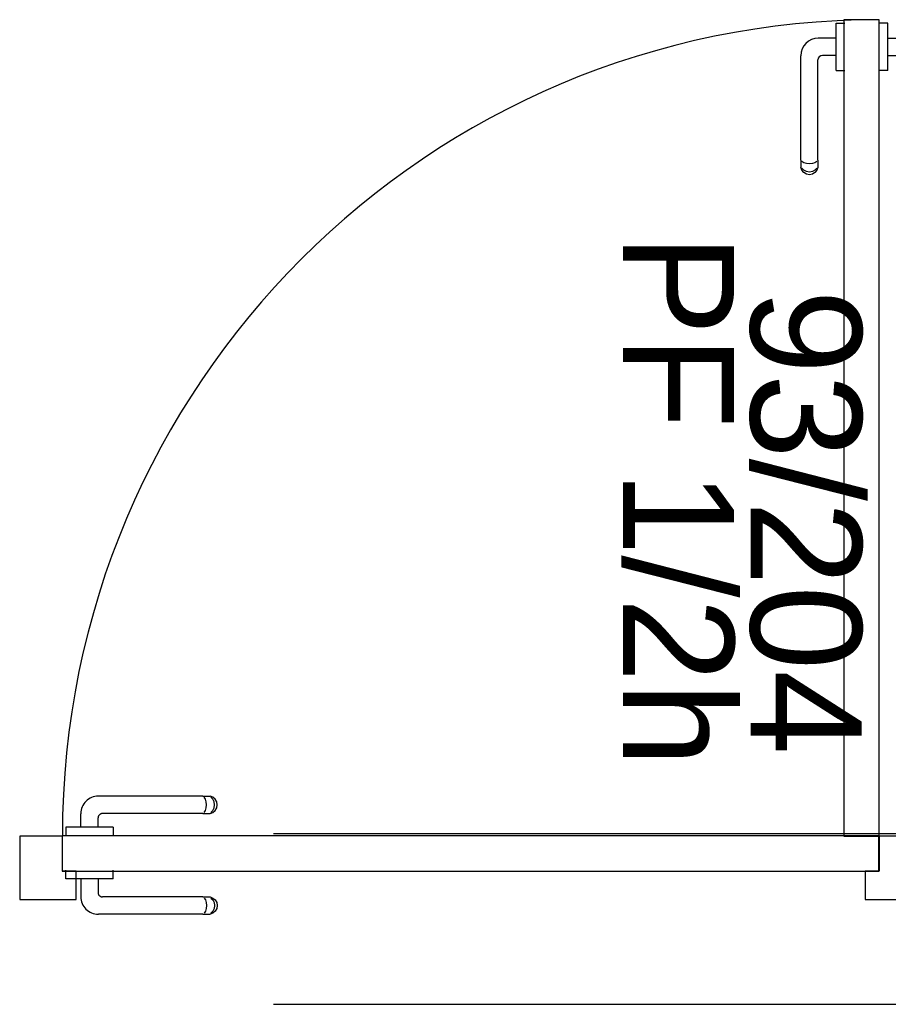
# Model space of a CAD drawing. Header units: millimetres. Extents: x -15 to 127, y -65 to 67.
# Tile 146 of 256: x 38.5808 to 38.6799, y -50.3904 to -50.2781. Entities that reach past the tile are written whole.
import ezdxf

# ---------------------------------------------------------------- set-up
doc = ezdxf.new("R2010")
doc.units = ezdxf.units.MM
doc.header["$MEASUREMENT"] = 0
doc.linetypes.add('PC_DASH_2', pattern=[0.125, 0.05555555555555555, -0.06944444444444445])
doc.linetypes.add('PC_DASH_3', pattern=[0.05555555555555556, 0.02777777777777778, -0.02777777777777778])
doc.layers.add('Calque 5', color=7, linetype='Continuous')
doc.styles.get("Standard").update_dxf_attribs({"font": 'BKANT.TTF'})

# ---------------------------------------------------------------- blocks, each defined once
blk = doc.blocks.new('PD_26775')
at = {"layer": 'Calque 5', "color": 0}
for p, q in [((14.89167296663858, -36.42596249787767), (14.89166295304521, -36.42596249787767)), ((14.89265429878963, -36.42596249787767), (14.89167296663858, -36.42596249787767)), ((14.89266431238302, -36.42596249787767), (14.89265429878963, -36.42596249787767)), ((14.89266431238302, -36.42612554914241), (14.89266431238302, -36.42596249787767)), ((14.89266431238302, -36.42659503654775), (14.89266431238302, -36.42612554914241)), ((14.89266431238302, -36.42731433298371), (14.89266431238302, -36.42659503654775)), ((14.89266431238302, -36.4281966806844), (14.89266431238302, -36.42731433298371)), ((14.89266431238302, -36.42768002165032), (14.89418422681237, -36.42768002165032)), ((14.89266431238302, -36.42913565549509), (14.89266431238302, -36.4281966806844)), ((14.89266431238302, -36.43001800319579), (14.89266431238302, -36.42913565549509)), ((14.89266431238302, -36.42965231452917), (14.89371397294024, -36.42965231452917)), ((14.89266431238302, -36.43073729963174), (14.89266431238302, -36.43001800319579)), ((14.89421465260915, -36.44158097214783), (14.89421465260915, -36.43015299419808)), ((14.89618694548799, -36.44158097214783), (14.89618694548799, -36.42968274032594)), ((14.89167296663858, -36.43136983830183), (14.89166295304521, -36.43136983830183)), ((14.89265429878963, -36.43136983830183), (14.89167296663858, -36.43136983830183)), ((14.89266431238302, -36.43136983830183), (14.89265429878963, -36.43136983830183)), ((14.89266431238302, -36.43120678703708), (14.89266431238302, -36.43073729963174)), ((14.89266431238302, -36.43136983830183), (14.89266431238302, -36.43120678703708)), ((14.89421465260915, -36.44158097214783), (14.89421465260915, -36.44219664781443)), ((14.89433359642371, -36.44175013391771), (14.89455713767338, -36.441888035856)), ((14.89584446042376, -36.441888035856), (14.89606800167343, -36.44175013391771)), ((14.89618694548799, -36.44158097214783), (14.89618694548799, -36.44219664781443)), ((14.89421465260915, -36.44219664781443), (14.89421465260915, -36.44241586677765)), ((14.89421465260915, -36.44241586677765), (14.89433359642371, -36.44274266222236)), ((14.89433359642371, -36.44248964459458), (14.89455713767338, -36.44272849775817)), ((14.89433359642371, -36.44274266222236), (14.89455713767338, -36.44300906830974)), ((14.89455713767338, -36.441888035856), (14.89485831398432, -36.44197804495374)), ((14.89455713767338, -36.44272849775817), (14.89485831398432, -36.44288439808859)), ((14.89485831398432, -36.44197804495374), (14.89520079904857, -36.44200930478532)), ((14.89485831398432, -36.44288439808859), (14.89520079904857, -36.44293854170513)), ((14.89520079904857, -36.44200930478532), (14.89554328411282, -36.44197804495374)), ((14.89520079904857, -36.44293854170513), (14.89554328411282, -36.44288439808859)), ((14.89554328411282, -36.44197804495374), (14.89584446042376, -36.441888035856)), ((14.89554328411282, -36.44288439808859), (14.89584446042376, -36.44272849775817)), ((14.89584446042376, -36.44272849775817), (14.89606800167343, -36.44248964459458)), ((14.89584446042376, -36.44300906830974), (14.89606800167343, -36.44274266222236)), ((14.89606800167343, -36.44274266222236), (14.89618694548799, -36.44241586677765)), ((14.89618694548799, -36.44219664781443), (14.89618694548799, -36.44241586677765)), ((14.89455713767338, -36.44300906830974), (14.89485831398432, -36.44318295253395)), ((14.89485831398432, -36.44318295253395), (14.89520079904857, -36.44324334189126)), ((14.89520079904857, -36.44324334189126), (14.89554328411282, -36.44318295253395)), ((14.89554328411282, -36.44318295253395), (14.89584446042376, -36.44300906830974))]:
    blk.add_line(p, q, dxfattribs=at)
for centre, radius in [((14.89418422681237, -36.42968274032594), 0.002002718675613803), ((14.89371397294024, -36.43015299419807), 0.0005006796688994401)]:
    blk.add_arc(centre, radius, 0, 90, dxfattribs=at)
blk = doc.blocks.new('PD_26776')
at = {"layer": 'Calque 5', "color": 0}
for p, q in [((14.88675619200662, -36.42612554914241), (14.88675619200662, -36.42596249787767)), ((14.88675619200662, -36.42596249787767), (14.88676620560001, -36.42596249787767)), ((14.88676620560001, -36.42596249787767), (14.88774753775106, -36.42596249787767)), ((14.88774753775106, -36.42596249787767), (14.88775755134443, -36.42596249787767)), ((14.88675619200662, -36.42659503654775), (14.88675619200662, -36.42612554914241)), ((14.88675619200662, -36.42731433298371), (14.88675619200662, -36.42659503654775)), ((14.88675619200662, -36.42768002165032), (14.88472483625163, -36.42768002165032)), ((14.88675619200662, -36.4281966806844), (14.88675619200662, -36.42731433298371)), ((14.88675619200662, -36.42913565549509), (14.88675619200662, -36.4281966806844)), ((14.88675619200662, -36.43001800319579), (14.88675619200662, -36.42913565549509)), ((14.882722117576, -36.44158097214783), (14.882722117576, -36.42968274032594)), ((14.88469441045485, -36.44158097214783), (14.88469441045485, -36.43015299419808)), ((14.88675619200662, -36.42965231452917), (14.88519509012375, -36.42965231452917)), ((14.88675619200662, -36.43073729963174), (14.88675619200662, -36.43001800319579)), ((14.88675619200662, -36.43120678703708), (14.88675619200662, -36.43073729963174)), ((14.88675619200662, -36.43136983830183), (14.88675619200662, -36.43120678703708)), ((14.88675619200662, -36.43136983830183), (14.88676620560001, -36.43136983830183)), ((14.88676620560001, -36.43136983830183), (14.88774753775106, -36.43136983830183)), ((14.88774753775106, -36.43136983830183), (14.88775755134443, -36.43136983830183)), ((14.882722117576, -36.44158097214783), (14.882722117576, -36.44219664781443)), ((14.88306460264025, -36.441888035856), (14.88284106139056, -36.44175013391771)), ((14.88457546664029, -36.44175013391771), (14.88435192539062, -36.441888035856)), ((14.88469441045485, -36.44158097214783), (14.88469441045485, -36.44219664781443)), ((14.882722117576, -36.44219664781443), (14.882722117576, -36.44241586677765)), ((14.88284106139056, -36.44274266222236), (14.882722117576, -36.44241586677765)), ((14.88306460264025, -36.44272849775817), (14.88284106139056, -36.44248964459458)), ((14.88306460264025, -36.44300906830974), (14.88284106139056, -36.44274266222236)), ((14.88336577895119, -36.44197804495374), (14.88306460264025, -36.441888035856)), ((14.88336577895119, -36.44288439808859), (14.88306460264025, -36.44272849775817)), ((14.88370826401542, -36.44200930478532), (14.88336577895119, -36.44197804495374)), ((14.88370826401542, -36.44293854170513), (14.88336577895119, -36.44288439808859)), ((14.88405074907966, -36.44197804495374), (14.88370826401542, -36.44200930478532)), ((14.88405074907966, -36.44288439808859), (14.88370826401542, -36.44293854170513)), ((14.88435192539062, -36.441888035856), (14.88405074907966, -36.44197804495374)), ((14.88435192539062, -36.44272849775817), (14.88405074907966, -36.44288439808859)), ((14.88457546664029, -36.44248964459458), (14.88435192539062, -36.44272849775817)), ((14.88457546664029, -36.44274266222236), (14.88435192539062, -36.44300906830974)), ((14.88469441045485, -36.44241586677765), (14.88457546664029, -36.44274266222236)), ((14.88469441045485, -36.44219664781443), (14.88469441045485, -36.44241586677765)), ((14.88336577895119, -36.44318295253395), (14.88306460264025, -36.44300906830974)), ((14.88370826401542, -36.44324334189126), (14.88336577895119, -36.44318295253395)), ((14.88405074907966, -36.44318295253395), (14.88370826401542, -36.44324334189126)), ((14.88435192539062, -36.44300906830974), (14.88405074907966, -36.44318295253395))]:
    blk.add_line(p, q, dxfattribs=at)
for centre, radius in [((14.88472483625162, -36.42968274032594), 0.002002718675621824), ((14.88519509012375, -36.43015299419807), 0.0005006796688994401)]:
    blk.add_arc(centre, radius, 90, 180, dxfattribs=at)
blk = doc.blocks.new('PD_26774')
at = {"layer": 'Calque 5'}
for name in ['PD_26776', 'PD_26775']:
    blk.add_blockref(name, (0, 0), dxfattribs=at)
blk = doc.blocks.new('PD_26779')
at = {"layer": 'Calque 5', "color": 0, "linetype": 'PC_DASH_3'}
for p, q in [((14.81453879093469, -36.51412725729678), (14.8026405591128, -36.51412725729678)), ((14.81453879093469, -36.51412725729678), (14.81515446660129, -36.51412725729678)), ((14.81484585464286, -36.51446974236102), (14.81470795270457, -36.51424620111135)), ((14.8149358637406, -36.51477091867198), (14.81484585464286, -36.51446974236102)), ((14.81496712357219, -36.51511340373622), (14.8149358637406, -36.51477091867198)), ((14.81515446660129, -36.51412725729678), (14.81537368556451, -36.51412725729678)), ((14.81570048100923, -36.51424620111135), (14.81537368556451, -36.51412725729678)), ((14.81568631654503, -36.51446974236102), (14.81544746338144, -36.51424620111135)), ((14.81584221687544, -36.51477091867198), (14.81568631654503, -36.51446974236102)), ((14.8159668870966, -36.51446974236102), (14.81570048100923, -36.51424620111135)), ((14.81589636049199, -36.51511340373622), (14.81584221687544, -36.51477091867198)), ((14.81614077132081, -36.51477091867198), (14.8159668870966, -36.51446974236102)), ((14.81620116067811, -36.51511340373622), (14.81614077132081, -36.51477091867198)), ((14.81470795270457, -36.51598060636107), (14.81484585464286, -36.5157570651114)), ((14.81484585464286, -36.5157570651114), (14.8149358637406, -36.51545588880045)), ((14.8149358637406, -36.51545588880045), (14.81496712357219, -36.51511340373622)), ((14.81544746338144, -36.51598060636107), (14.81568631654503, -36.5157570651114)), ((14.81568631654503, -36.5157570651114), (14.81584221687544, -36.51545588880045)), ((14.81570048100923, -36.51598060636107), (14.8159668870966, -36.5157570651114)), ((14.81584221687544, -36.51545588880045), (14.81589636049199, -36.51511340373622)), ((14.8159668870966, -36.5157570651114), (14.81614077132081, -36.51545588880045)), ((14.81614077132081, -36.51545588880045), (14.81620116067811, -36.51511340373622)), ((14.80063784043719, -36.51764989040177), (14.80063784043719, -36.51612997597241)), ((14.80261013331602, -36.51764989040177), (14.80261013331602, -36.51660022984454)), ((14.81453879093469, -36.51609955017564), (14.80311081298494, -36.51609955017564)), ((14.81453879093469, -36.51609955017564), (14.81515446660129, -36.51609955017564)), ((14.81515446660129, -36.51609955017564), (14.81537368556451, -36.51609955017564)), ((14.81537368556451, -36.51609955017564), (14.81570048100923, -36.51598060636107)), ((14.79908336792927, -36.51764989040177), (14.79892031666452, -36.51764989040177)), ((14.79892031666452, -36.51764989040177), (14.79892031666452, -36.51765990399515)), ((14.79892031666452, -36.51765990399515), (14.79892031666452, -36.5186412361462)), ((14.79955285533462, -36.51764989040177), (14.79908336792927, -36.51764989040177)), ((14.80027215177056, -36.51764989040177), (14.79955285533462, -36.51764989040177)), ((14.80115449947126, -36.51764989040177), (14.80027215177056, -36.51764989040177)), ((14.80209347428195, -36.51764989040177), (14.80115449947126, -36.51764989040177)), ((14.80297582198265, -36.51764989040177), (14.80209347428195, -36.51764989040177)), ((14.8036951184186, -36.51764989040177), (14.80297582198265, -36.51764989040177)), ((14.80416460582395, -36.51764989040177), (14.8036951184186, -36.51764989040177)), ((14.80432765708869, -36.51764989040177), (14.80416460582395, -36.51764989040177)), ((14.80432765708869, -36.51764989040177), (14.80432765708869, -36.51765990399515)), ((14.80432765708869, -36.51765990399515), (14.80432765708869, -36.5186412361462)), ((14.79892031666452, -36.5186412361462), (14.79892031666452, -36.51865124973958)), ((14.80432765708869, -36.5186412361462), (14.80432765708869, -36.51865124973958))]:
    blk.add_line(p, q, dxfattribs=at)
for centre, radius in [((14.8026405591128, -36.5161299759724), 0.002002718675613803), ((14.80311081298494, -36.51660022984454), 0.0005006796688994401)]:
    blk.add_arc(centre, radius, 90, 180, dxfattribs=at)
blk = doc.blocks.new('PD_26780')
at = {"layer": 'Calque 5', "color": 0, "linetype": 'PC_DASH_3'}
for p, q in [((14.79892031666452, -36.52256666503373), (14.79892031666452, -36.52255665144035)), ((14.79892031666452, -36.52354799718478), (14.79892031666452, -36.52256666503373)), ((14.80432765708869, -36.52256666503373), (14.80432765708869, -36.52255665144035)), ((14.80432765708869, -36.52354799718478), (14.80432765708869, -36.52256666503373)), ((14.79892031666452, -36.52355801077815), (14.79892031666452, -36.52354799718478)), ((14.79908336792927, -36.52355801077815), (14.79892031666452, -36.52355801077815)), ((14.79955285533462, -36.52355801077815), (14.79908336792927, -36.52355801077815)), ((14.80027215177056, -36.52355801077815), (14.79955285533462, -36.52355801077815)), ((14.80115449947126, -36.52355801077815), (14.80027215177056, -36.52355801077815)), ((14.80063784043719, -36.52355801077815), (14.80063784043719, -36.52558936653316)), ((14.80209347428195, -36.52355801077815), (14.80115449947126, -36.52355801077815)), ((14.80297582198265, -36.52355801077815), (14.80209347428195, -36.52355801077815)), ((14.80261013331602, -36.52355801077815), (14.80261013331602, -36.52511911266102)), ((14.8036951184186, -36.52355801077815), (14.80297582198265, -36.52355801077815)), ((14.80416460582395, -36.52355801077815), (14.8036951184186, -36.52355801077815)), ((14.80432765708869, -36.52355801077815), (14.80416460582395, -36.52355801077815)), ((14.80432765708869, -36.52355801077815), (14.80432765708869, -36.52354799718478)), ((14.81453879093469, -36.52561979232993), (14.80311081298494, -36.52561979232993)), ((14.81453879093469, -36.52561979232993), (14.81515446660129, -36.52561979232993)), ((14.81470795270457, -36.5257387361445), (14.81484585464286, -36.52596227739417)), ((14.81484585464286, -36.52596227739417), (14.8149358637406, -36.52626345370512)), ((14.81515446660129, -36.52561979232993), (14.81537368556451, -36.52561979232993)), ((14.81537368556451, -36.52561979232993), (14.81570048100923, -36.5257387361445)), ((14.81544746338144, -36.5257387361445), (14.81568631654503, -36.52596227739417)), ((14.81568631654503, -36.52596227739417), (14.81584221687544, -36.52626345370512)), ((14.81570048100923, -36.5257387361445), (14.8159668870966, -36.52596227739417)), ((14.8159668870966, -36.52596227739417), (14.81614077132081, -36.52626345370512)), ((14.8149358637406, -36.52694842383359), (14.81484585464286, -36.52724960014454)), ((14.8149358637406, -36.52626345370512), (14.81496712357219, -36.52660593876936)), ((14.81496712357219, -36.52660593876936), (14.8149358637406, -36.52694842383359)), ((14.81584221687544, -36.52694842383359), (14.81568631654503, -36.52724960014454)), ((14.81584221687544, -36.52626345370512), (14.81589636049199, -36.52660593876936)), ((14.81589636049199, -36.52660593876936), (14.81584221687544, -36.52694842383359)), ((14.81614077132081, -36.52694842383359), (14.8159668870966, -36.52724960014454)), ((14.81614077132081, -36.52626345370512), (14.81620116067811, -36.52660593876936)), ((14.81620116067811, -36.52660593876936), (14.81614077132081, -36.52694842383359)), ((14.81453879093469, -36.52759208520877), (14.8026405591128, -36.52759208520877)), ((14.81453879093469, -36.52759208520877), (14.81515446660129, -36.52759208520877)), ((14.81484585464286, -36.52724960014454), (14.81470795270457, -36.52747314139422)), ((14.81515446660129, -36.52759208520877), (14.81537368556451, -36.52759208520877)), ((14.81570048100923, -36.52747314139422), (14.81537368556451, -36.52759208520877)), ((14.81568631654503, -36.52724960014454), (14.81544746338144, -36.52747314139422)), ((14.8159668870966, -36.52724960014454), (14.81570048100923, -36.52747314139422))]:
    blk.add_line(p, q, dxfattribs=at)
for centre, radius in [((14.8026405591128, -36.52558936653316), 0.002002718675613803), ((14.80311081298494, -36.52511911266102), 0.0005006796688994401)]:
    blk.add_arc(centre, radius, 180, 270, dxfattribs=at)
blk = doc.blocks.new('PD_26778')
at = {"layer": 'Calque 5'}
for name in ['PD_26779', 'PD_26780']:
    blk.add_blockref(name, (0, 0), dxfattribs=at)
blk = doc.blocks.new('PD_26777')
at = {"layer": 'Calque 5', "color": 0, "linetype": 'PC_DASH_3'}
blk.add_lwpolyline([(14.79852170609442, -36.51865257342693), (14.79852170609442, -36.52265801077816), (14.89164812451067, -36.52265801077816), (14.89164812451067, -36.51865257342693), (14.79852170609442, -36.51865257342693)], dxfattribs=at)
at = {"layer": 'Calque 5'}
blk.add_blockref('PD_26778', (0, 0), dxfattribs=at)
blk = doc.blocks.new('PD_26773')
at = {"layer": 'Calque 5', "color": 0}
for points in [[(14.89166162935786, -36.42556388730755), (14.88765619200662, -36.42556388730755), (14.88765619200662, -36.51869030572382), (14.89166162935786, -36.51869030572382), (14.89166162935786, -36.42556388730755)], [(14.79367927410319, -36.52590009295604), (14.80012486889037, -36.52590009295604), (14.80012486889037, -36.52269574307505), (14.7985352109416, -36.52269574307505), (14.7985352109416, -36.51869030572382), (14.79367927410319, -36.51869030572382), (14.79367927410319, -36.52590009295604)], [(14.89166162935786, -36.52269574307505), (14.89007197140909, -36.52269574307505), (14.89007197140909, -36.52590009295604), (14.8966684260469, -36.52590009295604), (14.8966684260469, -36.51869030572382), (14.89166162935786, -36.51869030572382), (14.89166162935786, -36.52269574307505)]]:
    blk.add_lwpolyline(points, dxfattribs=at)
blk.add_arc((14.89166162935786, -36.51869030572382), 0.09312641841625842, 90, 180, dxfattribs=at)
at = {"layer": 'Calque 5'}
for name in ['PD_26774', 'PD_26777']:
    blk.add_blockref(name, (0, 0), dxfattribs=at)
blk = doc.blocks.new('PD_28118')
at = {"layer": 'Calque 5', "color": 0}
for p, q in [((14.89167296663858, -36.42596249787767), (14.89166295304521, -36.42596249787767)), ((14.89265429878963, -36.42596249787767), (14.89167296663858, -36.42596249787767)), ((14.89266431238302, -36.42596249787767), (14.89265429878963, -36.42596249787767)), ((14.89266431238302, -36.42612554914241), (14.89266431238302, -36.42596249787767)), ((14.89266431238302, -36.42659503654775), (14.89266431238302, -36.42612554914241)), ((14.89266431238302, -36.42731433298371), (14.89266431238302, -36.42659503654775)), ((14.89266431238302, -36.4281966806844), (14.89266431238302, -36.42731433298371)), ((14.89266431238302, -36.42768002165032), (14.89418422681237, -36.42768002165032)), ((14.89266431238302, -36.42913565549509), (14.89266431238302, -36.4281966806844)), ((14.89266431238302, -36.43001800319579), (14.89266431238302, -36.42913565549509)), ((14.89266431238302, -36.42965231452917), (14.89371397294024, -36.42965231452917)), ((14.89266431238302, -36.43073729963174), (14.89266431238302, -36.43001800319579)), ((14.89421465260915, -36.44158097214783), (14.89421465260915, -36.43015299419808)), ((14.89618694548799, -36.44158097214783), (14.89618694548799, -36.42968274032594)), ((14.89167296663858, -36.43136983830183), (14.89166295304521, -36.43136983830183)), ((14.89265429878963, -36.43136983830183), (14.89167296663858, -36.43136983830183)), ((14.89266431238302, -36.43136983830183), (14.89265429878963, -36.43136983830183)), ((14.89266431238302, -36.43120678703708), (14.89266431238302, -36.43073729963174)), ((14.89266431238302, -36.43136983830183), (14.89266431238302, -36.43120678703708)), ((14.89421465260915, -36.44158097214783), (14.89421465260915, -36.44219664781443)), ((14.89433359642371, -36.44175013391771), (14.89455713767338, -36.441888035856)), ((14.89584446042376, -36.441888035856), (14.89606800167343, -36.44175013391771)), ((14.89618694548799, -36.44158097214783), (14.89618694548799, -36.44219664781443)), ((14.89421465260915, -36.44219664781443), (14.89421465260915, -36.44241586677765)), ((14.89421465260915, -36.44241586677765), (14.89433359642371, -36.44274266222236)), ((14.89433359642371, -36.44248964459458), (14.89455713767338, -36.44272849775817)), ((14.89433359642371, -36.44274266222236), (14.89455713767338, -36.44300906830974)), ((14.89455713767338, -36.441888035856), (14.89485831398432, -36.44197804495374)), ((14.89455713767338, -36.44272849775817), (14.89485831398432, -36.44288439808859)), ((14.89485831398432, -36.44197804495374), (14.89520079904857, -36.44200930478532)), ((14.89485831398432, -36.44288439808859), (14.89520079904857, -36.44293854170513)), ((14.89520079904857, -36.44200930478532), (14.89554328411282, -36.44197804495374)), ((14.89520079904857, -36.44293854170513), (14.89554328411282, -36.44288439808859)), ((14.89554328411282, -36.44197804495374), (14.89584446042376, -36.441888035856)), ((14.89554328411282, -36.44288439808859), (14.89584446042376, -36.44272849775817)), ((14.89584446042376, -36.44272849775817), (14.89606800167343, -36.44248964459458)), ((14.89584446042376, -36.44300906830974), (14.89606800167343, -36.44274266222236)), ((14.89606800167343, -36.44274266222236), (14.89618694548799, -36.44241586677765)), ((14.89618694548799, -36.44219664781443), (14.89618694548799, -36.44241586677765)), ((14.89455713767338, -36.44300906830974), (14.89485831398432, -36.44318295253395)), ((14.89485831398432, -36.44318295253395), (14.89520079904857, -36.44324334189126)), ((14.89520079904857, -36.44324334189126), (14.89554328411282, -36.44318295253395)), ((14.89554328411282, -36.44318295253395), (14.89584446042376, -36.44300906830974))]:
    blk.add_line(p, q, dxfattribs=at)
for centre, radius in [((14.89418422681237, -36.42968274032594), 0.002002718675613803), ((14.89371397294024, -36.43015299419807), 0.0005006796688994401)]:
    blk.add_arc(centre, radius, 0, 90, dxfattribs=at)
blk = doc.blocks.new('PD_28119')
at = {"layer": 'Calque 5', "color": 0}
for p, q in [((14.88675619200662, -36.42612554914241), (14.88675619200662, -36.42596249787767)), ((14.88675619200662, -36.42596249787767), (14.88676620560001, -36.42596249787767)), ((14.88676620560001, -36.42596249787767), (14.88774753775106, -36.42596249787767)), ((14.88774753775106, -36.42596249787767), (14.88775755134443, -36.42596249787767)), ((14.88675619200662, -36.42659503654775), (14.88675619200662, -36.42612554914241)), ((14.88675619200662, -36.42731433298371), (14.88675619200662, -36.42659503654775)), ((14.88675619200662, -36.42768002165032), (14.88472483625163, -36.42768002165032)), ((14.88675619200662, -36.4281966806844), (14.88675619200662, -36.42731433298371)), ((14.88675619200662, -36.42913565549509), (14.88675619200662, -36.4281966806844)), ((14.88675619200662, -36.43001800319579), (14.88675619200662, -36.42913565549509)), ((14.882722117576, -36.44158097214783), (14.882722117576, -36.42968274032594)), ((14.88469441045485, -36.44158097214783), (14.88469441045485, -36.43015299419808)), ((14.88675619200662, -36.42965231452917), (14.88519509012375, -36.42965231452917)), ((14.88675619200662, -36.43073729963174), (14.88675619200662, -36.43001800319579)), ((14.88675619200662, -36.43120678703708), (14.88675619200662, -36.43073729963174)), ((14.88675619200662, -36.43136983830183), (14.88675619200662, -36.43120678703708)), ((14.88675619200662, -36.43136983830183), (14.88676620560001, -36.43136983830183)), ((14.88676620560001, -36.43136983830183), (14.88774753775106, -36.43136983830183)), ((14.88774753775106, -36.43136983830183), (14.88775755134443, -36.43136983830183)), ((14.882722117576, -36.44158097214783), (14.882722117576, -36.44219664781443)), ((14.88306460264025, -36.441888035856), (14.88284106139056, -36.44175013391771)), ((14.88457546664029, -36.44175013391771), (14.88435192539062, -36.441888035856)), ((14.88469441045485, -36.44158097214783), (14.88469441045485, -36.44219664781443)), ((14.882722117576, -36.44219664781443), (14.882722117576, -36.44241586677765)), ((14.88284106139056, -36.44274266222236), (14.882722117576, -36.44241586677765)), ((14.88306460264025, -36.44272849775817), (14.88284106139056, -36.44248964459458)), ((14.88306460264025, -36.44300906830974), (14.88284106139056, -36.44274266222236)), ((14.88336577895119, -36.44197804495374), (14.88306460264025, -36.441888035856)), ((14.88336577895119, -36.44288439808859), (14.88306460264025, -36.44272849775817)), ((14.88370826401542, -36.44200930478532), (14.88336577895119, -36.44197804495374)), ((14.88370826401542, -36.44293854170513), (14.88336577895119, -36.44288439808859)), ((14.88405074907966, -36.44197804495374), (14.88370826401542, -36.44200930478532)), ((14.88405074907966, -36.44288439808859), (14.88370826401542, -36.44293854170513)), ((14.88435192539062, -36.441888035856), (14.88405074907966, -36.44197804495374)), ((14.88435192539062, -36.44272849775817), (14.88405074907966, -36.44288439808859)), ((14.88457546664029, -36.44248964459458), (14.88435192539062, -36.44272849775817)), ((14.88457546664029, -36.44274266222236), (14.88435192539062, -36.44300906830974)), ((14.88469441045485, -36.44241586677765), (14.88457546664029, -36.44274266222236)), ((14.88469441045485, -36.44219664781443), (14.88469441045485, -36.44241586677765)), ((14.88336577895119, -36.44318295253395), (14.88306460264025, -36.44300906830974)), ((14.88370826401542, -36.44324334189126), (14.88336577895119, -36.44318295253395)), ((14.88405074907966, -36.44318295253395), (14.88370826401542, -36.44324334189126)), ((14.88435192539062, -36.44300906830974), (14.88405074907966, -36.44318295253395))]:
    blk.add_line(p, q, dxfattribs=at)
for centre, radius in [((14.88472483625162, -36.42968274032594), 0.002002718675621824), ((14.88519509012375, -36.43015299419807), 0.0005006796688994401)]:
    blk.add_arc(centre, radius, 90, 180, dxfattribs=at)
blk = doc.blocks.new('PD_28117')
at = {"layer": 'Calque 5'}
for name in ['PD_28119', 'PD_28118']:
    blk.add_blockref(name, (0, 0), dxfattribs=at)
blk = doc.blocks.new('PD_28122')
at = {"layer": 'Calque 5', "color": 0, "linetype": 'PC_DASH_3'}
for p, q in [((14.81453879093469, -36.51412725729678), (14.8026405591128, -36.51412725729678)), ((14.81453879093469, -36.51412725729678), (14.81515446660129, -36.51412725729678)), ((14.81484585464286, -36.51446974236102), (14.81470795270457, -36.51424620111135)), ((14.8149358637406, -36.51477091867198), (14.81484585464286, -36.51446974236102)), ((14.81496712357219, -36.51511340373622), (14.8149358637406, -36.51477091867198)), ((14.81515446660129, -36.51412725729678), (14.81537368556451, -36.51412725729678)), ((14.81570048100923, -36.51424620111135), (14.81537368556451, -36.51412725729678)), ((14.81568631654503, -36.51446974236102), (14.81544746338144, -36.51424620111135)), ((14.81584221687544, -36.51477091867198), (14.81568631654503, -36.51446974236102)), ((14.8159668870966, -36.51446974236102), (14.81570048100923, -36.51424620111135)), ((14.81589636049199, -36.51511340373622), (14.81584221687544, -36.51477091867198)), ((14.81614077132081, -36.51477091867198), (14.8159668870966, -36.51446974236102)), ((14.81620116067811, -36.51511340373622), (14.81614077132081, -36.51477091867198)), ((14.81470795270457, -36.51598060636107), (14.81484585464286, -36.5157570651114)), ((14.81484585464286, -36.5157570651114), (14.8149358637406, -36.51545588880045)), ((14.8149358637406, -36.51545588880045), (14.81496712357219, -36.51511340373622)), ((14.81544746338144, -36.51598060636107), (14.81568631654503, -36.5157570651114)), ((14.81568631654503, -36.5157570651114), (14.81584221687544, -36.51545588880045)), ((14.81570048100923, -36.51598060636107), (14.8159668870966, -36.5157570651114)), ((14.81584221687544, -36.51545588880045), (14.81589636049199, -36.51511340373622)), ((14.8159668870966, -36.5157570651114), (14.81614077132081, -36.51545588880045)), ((14.81614077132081, -36.51545588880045), (14.81620116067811, -36.51511340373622)), ((14.80063784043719, -36.51764989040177), (14.80063784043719, -36.51612997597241)), ((14.80261013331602, -36.51764989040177), (14.80261013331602, -36.51660022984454)), ((14.81453879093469, -36.51609955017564), (14.80311081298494, -36.51609955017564)), ((14.81453879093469, -36.51609955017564), (14.81515446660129, -36.51609955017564)), ((14.81515446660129, -36.51609955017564), (14.81537368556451, -36.51609955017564)), ((14.81537368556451, -36.51609955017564), (14.81570048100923, -36.51598060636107)), ((14.79908336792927, -36.51764989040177), (14.79892031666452, -36.51764989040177)), ((14.79892031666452, -36.51764989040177), (14.79892031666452, -36.51765990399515)), ((14.79892031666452, -36.51765990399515), (14.79892031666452, -36.5186412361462)), ((14.79955285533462, -36.51764989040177), (14.79908336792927, -36.51764989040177)), ((14.80027215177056, -36.51764989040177), (14.79955285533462, -36.51764989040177)), ((14.80115449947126, -36.51764989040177), (14.80027215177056, -36.51764989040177)), ((14.80209347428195, -36.51764989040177), (14.80115449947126, -36.51764989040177)), ((14.80297582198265, -36.51764989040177), (14.80209347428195, -36.51764989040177)), ((14.8036951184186, -36.51764989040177), (14.80297582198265, -36.51764989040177)), ((14.80416460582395, -36.51764989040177), (14.8036951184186, -36.51764989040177)), ((14.80432765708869, -36.51764989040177), (14.80416460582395, -36.51764989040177)), ((14.80432765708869, -36.51764989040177), (14.80432765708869, -36.51765990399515)), ((14.80432765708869, -36.51765990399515), (14.80432765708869, -36.5186412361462)), ((14.79892031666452, -36.5186412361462), (14.79892031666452, -36.51865124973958)), ((14.80432765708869, -36.5186412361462), (14.80432765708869, -36.51865124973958))]:
    blk.add_line(p, q, dxfattribs=at)
for centre, radius in [((14.8026405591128, -36.5161299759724), 0.002002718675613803), ((14.80311081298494, -36.51660022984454), 0.0005006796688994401)]:
    blk.add_arc(centre, radius, 90, 180, dxfattribs=at)
blk = doc.blocks.new('PD_28123')
at = {"layer": 'Calque 5', "color": 0, "linetype": 'PC_DASH_3'}
for p, q in [((14.79892031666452, -36.52256666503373), (14.79892031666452, -36.52255665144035)), ((14.79892031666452, -36.52354799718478), (14.79892031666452, -36.52256666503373)), ((14.80432765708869, -36.52256666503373), (14.80432765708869, -36.52255665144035)), ((14.80432765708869, -36.52354799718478), (14.80432765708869, -36.52256666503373)), ((14.79892031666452, -36.52355801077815), (14.79892031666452, -36.52354799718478)), ((14.79908336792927, -36.52355801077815), (14.79892031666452, -36.52355801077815)), ((14.79955285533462, -36.52355801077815), (14.79908336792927, -36.52355801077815)), ((14.80027215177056, -36.52355801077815), (14.79955285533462, -36.52355801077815)), ((14.80115449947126, -36.52355801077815), (14.80027215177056, -36.52355801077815)), ((14.80063784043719, -36.52355801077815), (14.80063784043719, -36.52558936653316)), ((14.80209347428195, -36.52355801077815), (14.80115449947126, -36.52355801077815)), ((14.80297582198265, -36.52355801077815), (14.80209347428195, -36.52355801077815)), ((14.80261013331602, -36.52355801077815), (14.80261013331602, -36.52511911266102)), ((14.8036951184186, -36.52355801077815), (14.80297582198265, -36.52355801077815)), ((14.80416460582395, -36.52355801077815), (14.8036951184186, -36.52355801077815)), ((14.80432765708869, -36.52355801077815), (14.80416460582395, -36.52355801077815)), ((14.80432765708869, -36.52355801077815), (14.80432765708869, -36.52354799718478)), ((14.81453879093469, -36.52561979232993), (14.80311081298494, -36.52561979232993)), ((14.81453879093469, -36.52561979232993), (14.81515446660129, -36.52561979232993)), ((14.81470795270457, -36.5257387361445), (14.81484585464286, -36.52596227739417)), ((14.81484585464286, -36.52596227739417), (14.8149358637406, -36.52626345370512)), ((14.81515446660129, -36.52561979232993), (14.81537368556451, -36.52561979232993)), ((14.81537368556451, -36.52561979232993), (14.81570048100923, -36.5257387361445)), ((14.81544746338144, -36.5257387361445), (14.81568631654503, -36.52596227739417)), ((14.81568631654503, -36.52596227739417), (14.81584221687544, -36.52626345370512)), ((14.81570048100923, -36.5257387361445), (14.8159668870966, -36.52596227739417)), ((14.8159668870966, -36.52596227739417), (14.81614077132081, -36.52626345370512)), ((14.8149358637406, -36.52694842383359), (14.81484585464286, -36.52724960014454)), ((14.8149358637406, -36.52626345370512), (14.81496712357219, -36.52660593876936)), ((14.81496712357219, -36.52660593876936), (14.8149358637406, -36.52694842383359)), ((14.81584221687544, -36.52694842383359), (14.81568631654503, -36.52724960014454)), ((14.81584221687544, -36.52626345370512), (14.81589636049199, -36.52660593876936)), ((14.81589636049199, -36.52660593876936), (14.81584221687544, -36.52694842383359)), ((14.81614077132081, -36.52694842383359), (14.8159668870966, -36.52724960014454)), ((14.81614077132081, -36.52626345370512), (14.81620116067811, -36.52660593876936)), ((14.81620116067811, -36.52660593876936), (14.81614077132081, -36.52694842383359)), ((14.81453879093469, -36.52759208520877), (14.8026405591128, -36.52759208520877)), ((14.81453879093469, -36.52759208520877), (14.81515446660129, -36.52759208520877)), ((14.81484585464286, -36.52724960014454), (14.81470795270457, -36.52747314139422)), ((14.81515446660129, -36.52759208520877), (14.81537368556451, -36.52759208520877)), ((14.81570048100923, -36.52747314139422), (14.81537368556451, -36.52759208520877)), ((14.81568631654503, -36.52724960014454), (14.81544746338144, -36.52747314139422)), ((14.8159668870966, -36.52724960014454), (14.81570048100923, -36.52747314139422))]:
    blk.add_line(p, q, dxfattribs=at)
for centre, radius in [((14.8026405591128, -36.52558936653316), 0.002002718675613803), ((14.80311081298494, -36.52511911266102), 0.0005006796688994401)]:
    blk.add_arc(centre, radius, 180, 270, dxfattribs=at)
blk = doc.blocks.new('PD_28121')
at = {"layer": 'Calque 5'}
for name in ['PD_28122', 'PD_28123']:
    blk.add_blockref(name, (0, 0), dxfattribs=at)
blk = doc.blocks.new('PD_28120')
at = {"layer": 'Calque 5', "color": 0, "linetype": 'PC_DASH_3'}
blk.add_lwpolyline([(14.79852170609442, -36.51865257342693), (14.79852170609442, -36.52265801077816), (14.89164812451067, -36.52265801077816), (14.89164812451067, -36.51865257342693), (14.79852170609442, -36.51865257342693)], dxfattribs=at)
at = {"layer": 'Calque 5'}
blk.add_blockref('PD_28121', (0, 0), dxfattribs=at)
blk = doc.blocks.new('PD_28116')
at = {"layer": 'Calque 5', "color": 0}
for points in [[(14.89166162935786, -36.42556388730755), (14.88765619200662, -36.42556388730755), (14.88765619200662, -36.51869030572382), (14.89166162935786, -36.51869030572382), (14.89166162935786, -36.42556388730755)], [(14.79367927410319, -36.52590009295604), (14.80012486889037, -36.52590009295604), (14.80012486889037, -36.52269574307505), (14.7985352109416, -36.52269574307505), (14.7985352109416, -36.51869030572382), (14.79367927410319, -36.51869030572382), (14.79367927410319, -36.52590009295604)], [(14.89166162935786, -36.52269574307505), (14.89007197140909, -36.52269574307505), (14.89007197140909, -36.52590009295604), (14.8966684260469, -36.52590009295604), (14.8966684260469, -36.51869030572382), (14.89166162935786, -36.51869030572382), (14.89166162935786, -36.52269574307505)]]:
    blk.add_lwpolyline(points, dxfattribs=at)
blk.add_arc((14.89166162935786, -36.51869030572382), 0.09312641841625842, 90, 180, dxfattribs=at)
at = {"layer": 'Calque 5'}
for name in ['PD_28117', 'PD_28120']:
    blk.add_blockref(name, (0, 0), dxfattribs=at)

msp = doc.modelspace()

# ---------------------------------------------------------------- linework, layer by layer
at = {"layer": 'Calque 5', "color": 0, "linetype": 'PC_DASH_2'}
for p, q in [((36.20977502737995, -50.37095679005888), (38.96648674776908, -50.37095679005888)), ((36.20977502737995, -50.37095679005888), (38.96648674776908, -50.37095679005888)), ((36.20977502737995, -50.39043178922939), (38.96648674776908, -50.39043178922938)), ((36.20977502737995, -50.39043178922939), (38.96648674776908, -50.39043178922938))]:
    msp.add_line(p, q, dxfattribs=at)

# ---------------------------------------------------------------- block references
at = {"layer": 'Calque 5'}
for name in ['PD_26773', 'PD_28116']:
    msp.add_blockref(name, (23.78716349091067, -13.85256994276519), dxfattribs=at)

# ---------------------------------------------------------------- texts
at = {"layer": 'Calque 5', "color": 0, "char_height": 0.01267795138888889, "attachment_point": 1, "rotation": 270}
for s, insert, width in [('{\\fArial|b0|i0|c0|p34;\\W0.98;PF 1/2h}', (38.66228599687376, -50.30257071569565), 0.07055555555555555), ('{\\fArial|b0|i0|c0|p34;\\W0.98;PF 1/2h}', (38.66228599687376, -50.30257071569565), 0.07055555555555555), ('{\\fArial|b0|i0|c0|p34;\\W0.98;93/204}', (38.67684292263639, -50.30888987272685), 0.05291666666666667), ('{\\fArial|b0|i0|c0|p34;\\W0.98;93/204}', (38.67684292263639, -50.30888987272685), 0.05291666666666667)]:
    msp.add_mtext(s, dxfattribs=dict(at, insert=insert, width=width))

doc.saveas('drawing.dxf')
